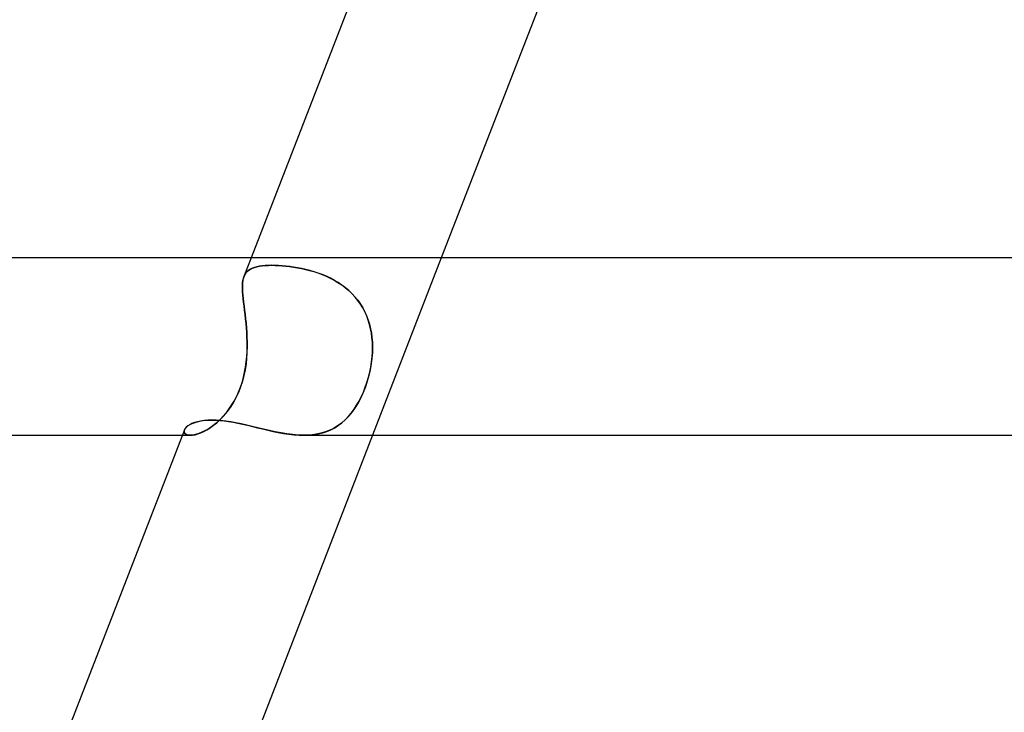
# Model space of a CAD drawing. Header units: millimetres. Extents: x -385 to 385, y -2 to 250.
# Tile 25 of 84: x -161 to -139, y 219 to 234. Entities that reach past the tile are written whole.
import ezdxf

# ---------------------------------------------------------------- set-up
doc = ezdxf.new("R2010")
doc.units = ezdxf.units.MM
doc.layers.add('HIDDEN', color=7, linetype='Continuous')
doc.layers.add('THICK', color=7, linetype='Continuous')

msp = doc.modelspace()

# ---------------------------------------------------------------- linework, layer by layer
at = {"layer": 'HIDDEN'}
for p, q in [((-155.82, 229), (-155.982, 228.583)), ((-155.744, 228.788), (-155.69, 228.802)), ((-155.689, 228.802), (-155.743, 228.788)), ((-155.69, 228.802), (-155.632, 228.814)), ((-155.631, 228.814), (-155.689, 228.802)), ((-155.632, 228.814), (-155.569, 228.823)), ((-155.568, 228.823), (-155.631, 228.814)), ((-155.569, 228.823), (-155.501, 228.829)), ((-155.501, 228.829), (-155.568, 228.823)), ((-155.501, 228.829), (-155.429, 228.833)), ((-155.429, 228.833), (-155.501, 228.829)), ((-155.429, 228.833), (-155.353, 228.834)), ((-155.353, 228.834), (-155.429, 228.833)), ((-155.278, 228.833), (-155.353, 228.834)), ((-155.353, 228.834), (-155.279, 228.833)), ((-155.279, 228.833), (-155.202, 228.83)), ((-155.2, 228.83), (-155.278, 228.833)), ((-155.202, 228.83), (-155.122, 228.824)), ((-155.12, 228.824), (-155.2, 228.83)), ((-155.122, 228.824), (-155.039, 228.817)), ((-155.036, 228.817), (-155.12, 228.824)), ((-155.039, 228.817), (-154.954, 228.807)), ((-154.95, 228.807), (-155.036, 228.817)), ((-154.954, 228.807), (-154.866, 228.795)), ((-154.862, 228.794), (-154.95, 228.807)), ((-151.53, 229), (-153.082, 225)), ((-155.982, 228.583), (-155.997, 228.538)), ((-155.996, 228.54), (-155.981, 228.585)), ((-155.981, 228.585), (-155.962, 228.627)), ((-155.962, 228.627), (-155.981, 228.585)), ((-155.962, 228.627), (-155.937, 228.664)), ((-155.937, 228.664), (-155.962, 228.627)), ((-155.937, 228.664), (-155.908, 228.696)), ((-155.908, 228.696), (-155.937, 228.664)), ((-155.874, 228.725), (-155.908, 228.696)), ((-155.908, 228.696), (-155.875, 228.724)), ((-155.875, 228.724), (-155.836, 228.749)), ((-155.835, 228.749), (-155.874, 228.725)), ((-155.836, 228.749), (-155.792, 228.77)), ((-155.792, 228.77), (-155.835, 228.749)), ((-155.792, 228.77), (-155.744, 228.788)), ((-155.743, 228.788), (-155.792, 228.77)), ((-154.866, 228.795), (-154.777, 228.78)), ((-154.773, 228.779), (-154.862, 228.794)), ((-154.777, 228.78), (-154.686, 228.763)), ((-154.681, 228.762), (-154.773, 228.779)), ((-154.686, 228.763), (-154.594, 228.742)), ((-154.589, 228.741), (-154.681, 228.762)), ((-154.594, 228.742), (-154.501, 228.718)), ((-154.496, 228.717), (-154.589, 228.741)), ((-154.501, 228.718), (-154.408, 228.691)), ((-154.402, 228.69), (-154.496, 228.717)), ((-154.408, 228.691), (-154.314, 228.661)), ((-154.309, 228.659), (-154.402, 228.69)), ((-154.314, 228.661), (-154.221, 228.626)), ((-154.216, 228.624), (-154.309, 228.659)), ((-154.221, 228.626), (-154.129, 228.588)), ((-154.123, 228.586), (-154.216, 228.624)), ((-154.129, 228.588), (-154.038, 228.546)), ((-154.032, 228.543), (-154.123, 228.586)), ((-156.017, 228.375), (-156.014, 228.435)), ((-156.014, 228.433), (-156.017, 228.373)), ((-156.017, 228.31), (-156.017, 228.375)), ((-156.017, 228.373), (-156.017, 228.308)), ((-156.014, 228.435), (-156.007, 228.49)), ((-156.007, 228.488), (-156.014, 228.433)), ((-156.007, 228.49), (-155.996, 228.54)), ((-155.997, 228.538), (-156.007, 228.488)), ((-154.038, 228.546), (-153.949, 228.499)), ((-153.943, 228.495), (-154.032, 228.543)), ((-153.949, 228.499), (-153.862, 228.447)), ((-153.856, 228.444), (-153.943, 228.495)), ((-153.862, 228.447), (-153.778, 228.391)), ((-153.772, 228.388), (-153.856, 228.444)), ((-153.778, 228.391), (-153.696, 228.33)), ((-153.692, 228.327), (-153.772, 228.388)), ((-156.014, 228.24), (-156.017, 228.31)), ((-156.017, 228.308), (-156.014, 228.238)), ((-156.008, 228.164), (-156.014, 228.24)), ((-156.014, 228.238), (-156.008, 228.163)), ((-156, 228.084), (-156.008, 228.164)), ((-156.008, 228.163), (-156, 228.084)), ((-153.696, 228.33), (-153.619, 228.265)), ((-153.615, 228.262), (-153.692, 228.327)), ((-153.619, 228.265), (-153.546, 228.196)), ((-153.542, 228.192), (-153.615, 228.262)), ((-153.546, 228.196), (-153.478, 228.122)), ((-153.474, 228.117), (-153.542, 228.192)), ((-155.991, 228), (-156, 228.084)), ((-156, 228.084), (-155.991, 228)), ((-155.98, 227.912), (-155.991, 228)), ((-155.991, 228), (-155.98, 227.911)), ((-155.969, 227.821), (-155.98, 227.912)), ((-155.98, 227.911), (-155.969, 227.819)), ((-153.478, 228.122), (-153.415, 228.044)), ((-153.411, 228.039), (-153.474, 228.117)), ((-153.415, 228.044), (-153.356, 227.961)), ((-153.353, 227.957), (-153.411, 228.039)), ((-153.356, 227.961), (-153.303, 227.875)), ((-153.301, 227.872), (-153.353, 227.957)), ((-155.958, 227.725), (-155.969, 227.821)), ((-155.969, 227.819), (-155.958, 227.724)), ((-155.946, 227.627), (-155.958, 227.725)), ((-155.958, 227.724), (-155.946, 227.626)), ((-153.303, 227.875), (-153.256, 227.786)), ((-153.255, 227.783), (-153.301, 227.872)), ((-153.256, 227.786), (-153.215, 227.694)), ((-153.214, 227.691), (-153.255, 227.783)), ((-153.215, 227.694), (-153.18, 227.6)), ((-153.179, 227.597), (-153.214, 227.691)), ((-155.936, 227.525), (-155.946, 227.627)), ((-155.946, 227.626), (-155.936, 227.526)), ((-155.936, 227.526), (-155.927, 227.423)), ((-155.927, 227.423), (-155.936, 227.525)), ((-153.18, 227.6), (-153.15, 227.503)), ((-153.149, 227.5), (-153.179, 227.597)), ((-153.15, 227.503), (-153.126, 227.404)), ((-153.126, 227.402), (-153.149, 227.5)), ((-155.919, 227.319), (-155.927, 227.423)), ((-155.927, 227.423), (-155.919, 227.318)), ((-155.914, 227.213), (-155.919, 227.319)), ((-155.919, 227.318), (-155.914, 227.213)), ((-153.126, 227.404), (-153.107, 227.304)), ((-153.107, 227.303), (-153.126, 227.402)), ((-153.107, 227.304), (-153.094, 227.204)), ((-153.094, 227.203), (-153.107, 227.303)), ((-155.911, 227.107), (-155.914, 227.213)), ((-155.914, 227.213), (-155.911, 227.107)), ((-155.91, 227), (-155.911, 227.107)), ((-155.911, 227.107), (-155.91, 227)), ((-153.094, 227.204), (-153.086, 227.102)), ((-153.086, 227.102), (-153.094, 227.203)), ((-153.083, 227), (-153.086, 227.102)), ((-153.086, 227.102), (-153.083, 227)), ((-155.914, 226.87), (-155.922, 226.74)), ((-155.92, 226.771), (-155.913, 226.886)), ((-155.91, 227), (-155.914, 226.87)), ((-155.913, 226.886), (-155.91, 227)), ((-153.085, 226.87), (-153.095, 226.74)), ((-153.092, 226.771), (-153.084, 226.886)), ((-153.083, 227), (-153.085, 226.87)), ((-153.084, 226.886), (-153.083, 227)), ((-155.936, 226.609), (-155.956, 226.479)), ((-155.946, 226.539), (-155.931, 226.655)), ((-155.922, 226.74), (-155.936, 226.609)), ((-155.931, 226.655), (-155.92, 226.771)), ((-153.111, 226.609), (-153.134, 226.479)), ((-153.123, 226.539), (-153.104, 226.655)), ((-153.095, 226.74), (-153.111, 226.609)), ((-153.104, 226.655), (-153.092, 226.771)), ((-155.993, 226.309), (-155.967, 226.424)), ((-155.956, 226.479), (-155.983, 226.348)), ((-155.967, 226.424), (-155.946, 226.539)), ((-153.174, 226.309), (-153.146, 226.424)), ((-153.134, 226.479), (-153.164, 226.348)), ((-153.146, 226.424), (-153.123, 226.539)), ((-156.062, 226.082), (-156.025, 226.194)), ((-156.017, 226.219), (-156.059, 226.091)), ((-156.025, 226.194), (-155.993, 226.309)), ((-155.983, 226.348), (-156.017, 226.219)), ((-153.246, 226.082), (-153.208, 226.194)), ((-153.2, 226.219), (-153.243, 226.091)), ((-153.208, 226.194), (-153.174, 226.309)), ((-153.164, 226.348), (-153.2, 226.219)), ((-156.108, 225.966), (-156.164, 225.847)), ((-156.152, 225.87), (-156.105, 225.974)), ((-156.059, 226.091), (-156.108, 225.966)), ((-156.105, 225.974), (-156.062, 226.082)), ((-153.292, 225.966), (-153.346, 225.847)), ((-153.335, 225.87), (-153.288, 225.974)), ((-153.243, 226.091), (-153.292, 225.966)), ((-153.288, 225.974), (-153.246, 226.082)), ((-156.226, 225.734), (-156.294, 225.627)), ((-156.261, 225.676), (-156.205, 225.771)), ((-156.164, 225.847), (-156.226, 225.734)), ((-156.205, 225.771), (-156.152, 225.87)), ((-153.406, 225.734), (-153.471, 225.627)), ((-153.44, 225.676), (-153.385, 225.771)), ((-153.346, 225.847), (-153.406, 225.734)), ((-153.385, 225.771), (-153.335, 225.87)), ((-156.455, 225.423), (-156.387, 225.501)), ((-156.366, 225.528), (-156.444, 225.435)), ((-156.387, 225.501), (-156.323, 225.586)), ((-156.294, 225.627), (-156.366, 225.528)), ((-156.323, 225.586), (-156.261, 225.676)), ((-153.627, 225.423), (-153.561, 225.501)), ((-153.541, 225.527), (-153.616, 225.435)), ((-153.561, 225.501), (-153.498, 225.586)), ((-153.471, 225.627), (-153.541, 225.527)), ((-153.498, 225.586), (-153.44, 225.676)), ((-157.238, 225.217), (-157.188, 225.247)), ((-157.188, 225.247), (-157.129, 225.274)), ((-157.129, 225.274), (-157.061, 225.297)), ((-157.061, 225.297), (-156.984, 225.316)), ((-156.984, 225.316), (-156.899, 225.33)), ((-156.899, 225.33), (-156.807, 225.339)), ((-156.807, 225.339), (-156.708, 225.342)), ((-156.708, 225.342), (-156.62, 225.34)), ((-156.606, 225.276), (-156.688, 225.211)), ((-156.671, 225.224), (-156.597, 225.284)), ((-156.62, 225.34), (-156.527, 225.334)), ((-156.524, 225.351), (-156.606, 225.276)), ((-156.597, 225.284), (-156.526, 225.35)), ((-156.527, 225.334), (-156.431, 225.324)), ((-156.526, 225.35), (-156.455, 225.423)), ((-156.444, 225.435), (-156.524, 225.351)), ((-156.431, 225.324), (-156.332, 225.31)), ((-156.332, 225.31), (-156.229, 225.292)), ((-156.229, 225.292), (-156.124, 225.272)), ((-156.124, 225.272), (-156.015, 225.249)), ((-156.015, 225.249), (-155.905, 225.224)), ((-153.781, 225.276), (-153.87, 225.21)), ((-153.85, 225.224), (-153.771, 225.284)), ((-153.696, 225.351), (-153.781, 225.276)), ((-153.771, 225.284), (-153.697, 225.35)), ((-153.697, 225.35), (-153.627, 225.423)), ((-153.616, 225.435), (-153.696, 225.351)), ((-157.326, 225.12), (-157.333, 225.089)), ((-157.333, 225.088), (-157.326, 225.12)), ((-157.333, 225.089), (-157.328, 225.06)), ((-157.328, 225.06), (-157.333, 225.088)), ((-157.328, 225.06), (-157.311, 225.035)), ((-157.311, 225.035), (-157.328, 225.06)), ((-157.326, 225.12), (-157.307, 225.152)), ((-157.311, 225.035), (-157.282, 225.016)), ((-157.282, 225.016), (-157.311, 225.035)), ((-157.307, 225.152), (-157.278, 225.185)), ((-157.278, 225.185), (-157.238, 225.217)), ((-157.085, 225.013), (-157.023, 225.031)), ((-157.003, 225.037), (-157.072, 225.017)), ((-157.023, 225.031), (-156.957, 225.055)), ((-156.929, 225.067), (-157.003, 225.037)), ((-156.957, 225.055), (-156.888, 225.086)), ((-156.851, 225.106), (-156.929, 225.067)), ((-156.888, 225.086), (-156.817, 225.125)), ((-156.77, 225.154), (-156.851, 225.106)), ((-156.817, 225.125), (-156.744, 225.171)), ((-156.688, 225.211), (-156.77, 225.154)), ((-156.744, 225.171), (-156.671, 225.224)), ((-155.905, 225.224), (-155.792, 225.197)), ((-155.792, 225.197), (-155.678, 225.17)), ((-155.678, 225.17), (-155.561, 225.142)), ((-155.561, 225.142), (-155.444, 225.115)), ((-155.444, 225.115), (-155.326, 225.088)), ((-155.326, 225.088), (-155.208, 225.064)), ((-155.208, 225.064), (-155.09, 225.043)), ((-155.09, 225.043), (-154.972, 225.025)), ((-154.972, 225.025), (-154.855, 225.011)), ((-154.41, 225.013), (-154.306, 225.031)), ((-154.275, 225.037), (-154.388, 225.016)), ((-154.306, 225.031), (-154.206, 225.055)), ((-154.167, 225.067), (-154.275, 225.037)), ((-154.206, 225.055), (-154.111, 225.086)), ((-154.063, 225.106), (-154.167, 225.067)), ((-154.111, 225.086), (-154.02, 225.125)), ((-153.964, 225.154), (-154.063, 225.106)), ((-154.02, 225.125), (-153.933, 225.171)), ((-153.87, 225.21), (-153.964, 225.154)), ((-153.933, 225.171), (-153.85, 225.224)), ((-157.372, 225), (-157.192, 225)), ((-157.282, 225.016), (-157.242, 225.004)), ((-157.242, 225.004), (-157.282, 225.016)), ((-157.242, 225.004), (-157.191, 225)), ((-157.192, 225), (-157.242, 225.004)), ((-157.135, 225.004), (-157.192, 225)), ((-157.191, 225), (-157.141, 225.003)), ((-157.141, 225.003), (-157.085, 225.013)), ((-157.072, 225.017), (-157.135, 225.004)), ((-154.855, 225.011), (-154.74, 225.003)), ((-154.74, 225.003), (-154.628, 225)), ((-154.506, 225.004), (-154.63, 225)), ((-154.628, 225), (-154.518, 225.003)), ((-154.518, 225.003), (-154.41, 225.013)), ((-154.388, 225.016), (-154.506, 225.004))]:
    msp.add_line(p, q, dxfattribs=at)
at = {"layer": 'THICK'}
for p, q in [((-152.488, 237.588), (-155.82, 229)), ((-148.231, 237.5), (-151.53, 229)), ((0, 229), (-220.5, 229)), ((-157.156, 225.263), (-157.207, 225.237)), ((-157.097, 225.286), (-157.156, 225.263)), ((-157.032, 225.305), (-157.097, 225.286)), ((-156.96, 225.321), (-157.032, 225.305)), ((-156.881, 225.332), (-156.96, 225.321)), ((-156.797, 225.339), (-156.881, 225.332)), ((-156.708, 225.342), (-156.797, 225.339)), ((-156.608, 225.339), (-156.708, 225.342)), ((-156.504, 225.331), (-156.608, 225.339)), ((-156.394, 225.319), (-156.504, 225.331)), ((-156.281, 225.301), (-156.394, 225.319)), ((-156.165, 225.28), (-156.281, 225.301)), ((-156.045, 225.255), (-156.165, 225.28)), ((-155.921, 225.228), (-156.045, 225.255)), ((-157.326, 225.119), (-160.671, 216.5)), ((-157.309, 225.15), (-157.326, 225.12)), ((-157.284, 225.18), (-157.309, 225.15)), ((-157.249, 225.209), (-157.284, 225.18)), ((-157.207, 225.237), (-157.249, 225.209)), ((-155.795, 225.198), (-155.921, 225.228)), ((-155.668, 225.167), (-155.795, 225.198)), ((-155.538, 225.136), (-155.668, 225.167)), ((-155.408, 225.106), (-155.538, 225.136)), ((-155.276, 225.078), (-155.408, 225.106)), ((-155.143, 225.052), (-155.276, 225.078)), ((-155.012, 225.031), (-155.143, 225.052)), ((-154.883, 225.014), (-155.012, 225.031)), ((-220.493, 225), (-157.372, 225)), ((-153.082, 225), (-156.38, 216.5)), ((-154.755, 225.004), (-154.883, 225.014)), ((-154.63, 225), (-154.755, 225.004)), ((-154.631, 225), (-1.811, 225))]:
    msp.add_line(p, q, dxfattribs=at)

doc.saveas('drawing.dxf')
